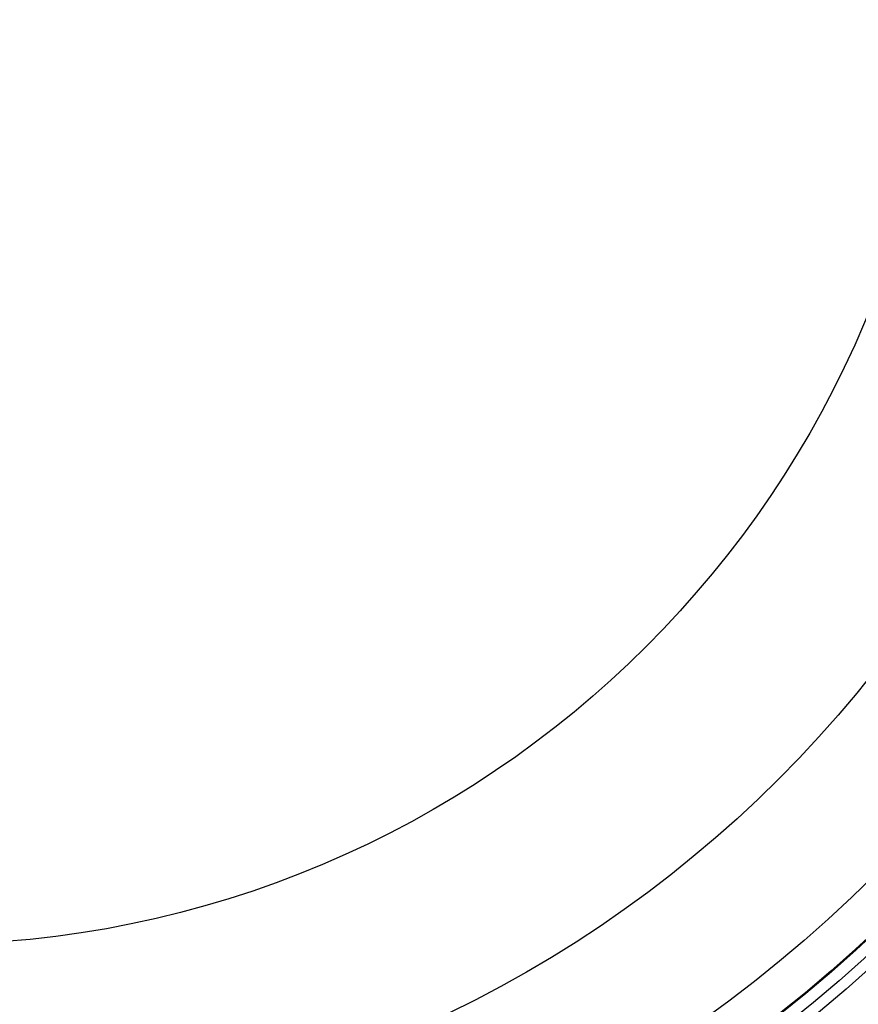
# Model space of a CAD drawing. Header units: millimetres. Extents: x -683 to -355, y -164 to 164.
# Tile 31 of 47: x -513 to -458, y -70 to -6. Entities that reach past the tile are written whole.
import ezdxf

# ---------------------------------------------------------------- set-up
doc = ezdxf.new("R2010")
doc.units = ezdxf.units.MM
doc.layers.add('Ø30', color=7, linetype='Continuous', true_color=0xc80000)

msp = doc.modelspace()

# ---------------------------------------------------------------- linework, layer by layer
at = {"layer": 'Ø30'}
for centre, radius in [((-518.913, 0, 247.279), 155.372), ((-518.913, 0, 244.802), 152.959), ((-518.913, 0, 163.153), 146.693), ((-518.913, 0, 157.442), 146.667), ((-518.913, 0, 167.582), 146.509), ((-518.913, 0, 171.92), 146.154), ((-518.913, 0, 149.261), 146.109), ((-518.913, 0, 176.142), 145.636), ((-518.913, 0, 144.531), 145.497), ((-518.913, 0, 220.268), 145.377), ((-518.913, 0, 180.221), 144.963), ((-518.913, 0, 138.679), 144.436), ((-518.913, 0, 184.133), 144.148), ((-518.913, 0, 187.85), 143.203), ((-518.913, 0, 132.703), 143.013), ((-518.913, 0, 191.174), 142.198), ((-518.913, 0, 126.678), 141.241), ((-518.913, 0, 193.92), 141.238), ((-518.913, 0, 196.939), 140.019), ((-518.913, 0, 120.62), 139.131), ((-518.913, 0, 199.549), 138.797), ((-518.913, 0, 201.094), 137.981), ((-518.913, 0, 114.533), 136.687), ((-518.913, 0, 203.795), 136.485), ((-518.913, 0, 233.043), 135.245), ((-518.913, 0, 108.426), 133.919), ((-518.913, 0, 204.972), 133.63), ((-518.913, 0, 102.304), 130.835), ((-518.913, 0, 96.176), 127.445), ((-518.913, 0, 90.049), 123.759), ((-518.913, 0, 249.459), 121.458), ((-518.913, 0, 248.238), 120.639), ((-518.913, 0, 83.931), 119.787), ((-518.913, 0, 245.918), 119.234), ((-518.913, 0, 243.391), 117.888), ((-518.913, 0, 240.946), 116.788), ((-518.913, 0, 238.607), 115.933), ((-518.913, 0, 77.829), 115.543), ((-518.913, 0, 236.394), 115.313), ((-518.913, 0, 234.324), 114.916), ((-518.913, 0, 229.045), 114.86), ((-518.913, 0, 232.408), 114.722), ((-518.913, 0, 230.65), 114.711), ((-518.913, 0, 71.751), 111.037), ((-518.913, 0, 65.432), 106.064), ((-518.913, 0, 58.843), 100.566), ((-518.913, 0, 7.553), 96.679), ((-518.913, 0, 52.886), 95.323), ((-518.913, 0, 18.439), 91.399), ((-518.913, 0, 22.72), 90.694), ((-518.913, 0, 20.395), 89.929), ((-518.913, 0, 46.98), 89.873), ((-518.913, 0), 87.226), ((-518.913, 0, 35.35), 78.407), ((-518.913, 0, 23.497), 66.222)]:
    msp.add_circle(centre, radius, dxfattribs=at)
at = {"layer": 'Ø30', "extrusion": (0, 0, -1)}
for centre, radius in [((518.913, 0, -264.322), 140.09), ((518.913, 0, -264.322), 137.615), ((518.913, 0, -263.15), 132.777), ((518.913, 0, -259.893), 129.011)]:
    msp.add_circle(centre, radius, dxfattribs=at)

doc.saveas('drawing.dxf')
